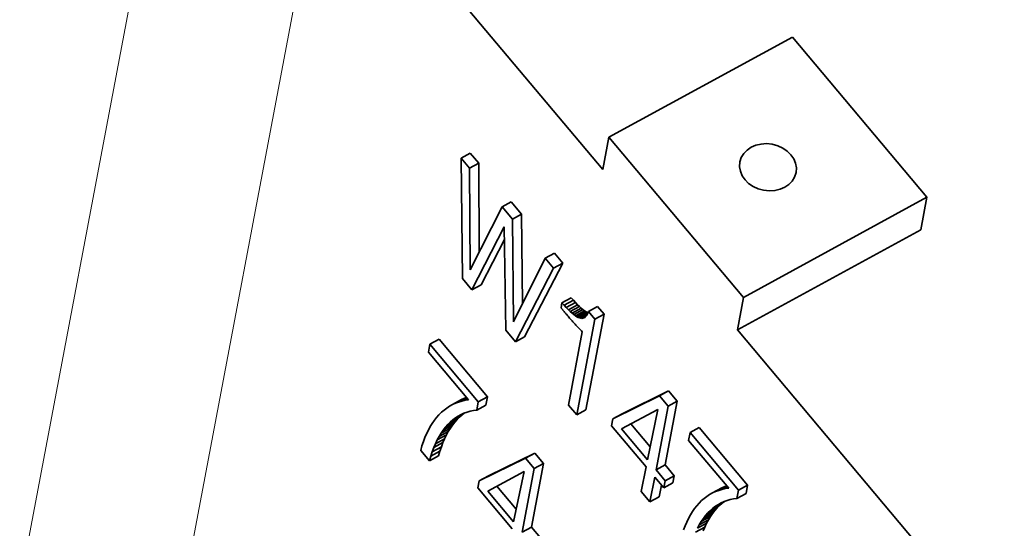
# Model space of a CAD drawing. Header units: millimetres. Extents: x -34 to 6620, y -230 to 4700.
# Tile 36 of 216: x 575 to 661, y 3693 to 3738. Entities that reach past the tile are written whole.
import ezdxf

# ---------------------------------------------------------------- set-up
doc = ezdxf.new("R2010")
doc.units = ezdxf.units.MM
doc.layers.add('1', color=7, linetype='Continuous', true_color=0xffffff)

msp = doc.modelspace()

# ---------------------------------------------------------------- linework, layer by layer
at = {"layer": '1', "color": 92, "linetype": 'Continuous', "lineweight": 13}
for p, q in [((587.412, 3755.943), (574.587, 3688.047)), ((601.309, 3753.321), (588.484, 3685.425))]:
    msp.add_line(p, q, dxfattribs=at)
at = {"layer": '1', "color": 7, "linetype": 'Continuous', "lineweight": 35}
for p, q in [((601.309, 3753.321), (625.551, 3724.478)), ((642.125, 3736.047), (626.085, 3727.307)), ((653.879, 3722.062), (642.125, 3736.047)), ((625.551, 3724.478), (626.085, 3727.307)), ((626.085, 3727.307), (637.839, 3713.322)), ((613.965, 3725.925), (613.163, 3725.488)), ((613.163, 3725.488), (613.276, 3714.96)), ((613.897, 3724.616), (613.163, 3725.488)), ((614.699, 3725.052), (613.965, 3725.925)), ((614.699, 3725.052), (613.897, 3724.616)), ((613.942, 3715.714), (613.897, 3724.616)), ((614.738, 3717.275), (614.699, 3725.052)), ((617.552, 3721.657), (616.75, 3721.22)), ((618.448, 3720.592), (617.552, 3721.657)), ((637.839, 3713.322), (653.879, 3722.062)), ((653.345, 3719.233), (653.879, 3722.062)), ((616.75, 3721.22), (613.942, 3715.714)), ((617.646, 3720.155), (616.75, 3721.22)), ((618.448, 3720.592), (617.646, 3720.155)), ((617.749, 3711.185), (617.646, 3720.155)), ((618.538, 3712.762), (618.448, 3720.592)), ((614.102, 3713.977), (616.938, 3719.478)), ((616.938, 3719.478), (617.06, 3710.458)), ((637.305, 3710.493), (653.345, 3719.233)), ((614.904, 3714.414), (616.953, 3718.388)), ((620.523, 3716.732), (617.749, 3711.185)), ((621.325, 3717.169), (620.523, 3716.732)), ((621.245, 3715.873), (620.523, 3716.732)), ((622.047, 3716.31), (621.325, 3717.169)), ((617.915, 3709.441), (621.245, 3715.873)), ((618.717, 3709.878), (622.047, 3716.31)), ((622.047, 3716.31), (621.245, 3715.873)), ((613.276, 3714.96), (614.102, 3713.977)), ((614.904, 3714.414), (614.102, 3713.977)), ((622.778, 3713.288), (621.976, 3712.851)), ((622.974, 3713.068), (622.172, 3712.631)), ((622.974, 3713.068), (622.778, 3713.288)), ((623.161, 3712.867), (622.974, 3713.068)), ((637.305, 3710.493), (637.839, 3713.322)), ((621.976, 3712.851), (621.895, 3712.423)), ((621.895, 3712.423), (621.913, 3712.398)), ((621.913, 3712.398), (621.931, 3712.374)), ((621.931, 3712.374), (621.95, 3712.35)), ((621.95, 3712.35), (621.968, 3712.326)), ((621.968, 3712.326), (621.986, 3712.303)), ((622.172, 3712.631), (621.976, 3712.851)), ((621.986, 3712.303), (622.005, 3712.279)), ((622.005, 3712.279), (622.024, 3712.255)), ((622.024, 3712.255), (622.042, 3712.232)), ((622.042, 3712.232), (622.061, 3712.209)), ((622.061, 3712.209), (622.08, 3712.185)), ((622.08, 3712.185), (622.1, 3712.161)), ((622.359, 3712.43), (622.172, 3712.631)), ((623.161, 3712.867), (622.359, 3712.43)), ((622.537, 3712.248), (622.359, 3712.43)), ((623.339, 3712.685), (622.537, 3712.248)), ((622.705, 3712.086), (622.537, 3712.248)), ((623.507, 3712.523), (622.705, 3712.086)), ((623.665, 3712.381), (622.863, 3711.944)), ((623.814, 3712.258), (623.012, 3711.821)), ((623.339, 3712.685), (623.161, 3712.867)), ((623.507, 3712.523), (623.339, 3712.685)), ((623.665, 3712.381), (623.507, 3712.523)), ((623.814, 3712.258), (623.665, 3712.381)), ((623.953, 3712.155), (623.814, 3712.258)), ((625.096, 3712.526), (624.294, 3712.089)), ((625.656, 3711.859), (625.096, 3712.526)), ((622.1, 3712.161), (622.122, 3712.134)), ((622.122, 3712.134), (622.146, 3712.106)), ((622.146, 3712.106), (622.171, 3712.075)), ((622.171, 3712.075), (622.199, 3712.041)), ((622.199, 3712.041), (622.228, 3712.006)), ((622.228, 3712.006), (622.26, 3711.968)), ((622.26, 3711.968), (622.293, 3711.929)), ((622.293, 3711.929), (622.328, 3711.887)), ((622.328, 3711.887), (622.365, 3711.842)), ((622.365, 3711.842), (622.437, 3711.759)), ((622.437, 3711.759), (622.508, 3711.676)), ((622.508, 3711.676), (622.579, 3711.594)), ((622.579, 3711.594), (622.65, 3711.513)), ((622.65, 3711.513), (622.721, 3711.433)), ((622.863, 3711.944), (622.705, 3712.086)), ((622.721, 3711.433), (622.791, 3711.353)), ((622.791, 3711.353), (622.86, 3711.275)), ((623.012, 3711.821), (622.863, 3711.944)), ((623.151, 3711.718), (623.012, 3711.821)), ((623.953, 3712.155), (623.151, 3711.718)), ((623.281, 3711.634), (623.151, 3711.718)), ((623.275, 3703.063), (624.854, 3711.422)), ((624.083, 3712.071), (623.281, 3711.634)), ((623.401, 3711.569), (623.281, 3711.634)), ((624.203, 3712.006), (623.401, 3711.569)), ((623.512, 3711.524), (623.401, 3711.569)), ((624.222, 3711.911), (623.512, 3711.524)), ((623.615, 3711.498), (623.512, 3711.524)), ((624.161, 3711.795), (623.615, 3711.498)), ((623.712, 3711.49), (623.615, 3711.498)), ((624.093, 3711.698), (623.712, 3711.49)), ((623.804, 3711.501), (623.712, 3711.49)), ((624.018, 3711.617), (623.804, 3711.501)), ((623.891, 3711.53), (623.804, 3711.501)), ((623.972, 3711.577), (623.891, 3711.53)), ((624.083, 3712.071), (623.953, 3712.155)), ((624.047, 3711.643), (623.972, 3711.577)), ((624.117, 3711.727), (624.047, 3711.643)), ((624.077, 3703.5), (625.656, 3711.859)), ((624.203, 3712.006), (624.083, 3712.071)), ((624.182, 3711.829), (624.117, 3711.727)), ((624.241, 3711.95), (624.182, 3711.829)), ((624.254, 3711.985), (624.203, 3712.006)), ((624.294, 3712.089), (624.241, 3711.95)), ((624.854, 3711.422), (624.294, 3712.089)), ((625.656, 3711.859), (624.854, 3711.422)), ((617.06, 3710.458), (617.915, 3709.441)), ((622.86, 3711.275), (622.93, 3711.197)), ((622.93, 3711.197), (622.999, 3711.121)), ((622.999, 3711.121), (623.067, 3711.045)), ((623.067, 3711.045), (623.136, 3710.97)), ((623.136, 3710.97), (623.204, 3710.895)), ((623.204, 3710.895), (623.273, 3710.821)), ((623.273, 3710.821), (623.342, 3710.748)), ((623.342, 3710.748), (623.41, 3710.675)), ((623.41, 3710.675), (623.479, 3710.602)), ((623.479, 3710.602), (623.548, 3710.531)), ((623.548, 3710.531), (623.617, 3710.46)), ((623.617, 3710.46), (623.686, 3710.389)), ((637.305, 3710.493), (751.17, 3575.019)), ((611.246, 3709.669), (610.444, 3709.232)), ((615.469, 3704.645), (611.246, 3709.669)), ((618.717, 3709.878), (617.915, 3709.441)), ((623.755, 3710.319), (622.553, 3703.922)), ((623.686, 3710.389), (623.755, 3710.319)), ((610.444, 3709.232), (610.315, 3708.548)), ((614.667, 3704.208), (610.444, 3709.232)), ((610.315, 3708.548), (613.815, 3704.383)), ((613.469, 3704.516), (612.667, 3704.079)), ((613.656, 3704.573), (612.94, 3704.183)), ((613.469, 3704.516), (613.206, 3704.394)), ((613.695, 3704.526), (613.222, 3704.268)), ((613.647, 3704.584), (613.469, 3704.516)), ((613.749, 3704.463), (613.514, 3704.335)), ((615.469, 3704.645), (614.667, 3704.208)), ((615.329, 3703.905), (615.469, 3704.645)), ((630.492, 3704.714), (626.437, 3702.721)), ((631.294, 3705.151), (627.239, 3703.158)), ((631.294, 3705.151), (630.492, 3704.714)), ((631.249, 3703.813), (630.492, 3704.714)), ((632.051, 3704.25), (631.294, 3705.151)), ((611.905, 3703.658), (611.67, 3703.48)), ((612.15, 3703.816), (611.905, 3703.658)), ((612.404, 3703.957), (612.15, 3703.816)), ((613.206, 3704.394), (612.404, 3703.957)), ((612.667, 3704.079), (612.404, 3703.957)), ((612.94, 3704.183), (612.667, 3704.079)), ((613.222, 3704.268), (612.94, 3704.183)), ((613.514, 3704.335), (613.222, 3704.268)), ((613.815, 3704.383), (613.514, 3704.335)), ((614.527, 3703.468), (614.667, 3704.208)), ((615.329, 3703.905), (614.527, 3703.468)), ((622.553, 3703.922), (623.275, 3703.063)), ((630.198, 3698.246), (631.249, 3703.813)), ((631, 3698.683), (632.051, 3704.25)), ((632.051, 3704.25), (631.249, 3703.813)), ((611.023, 3702.838), (610.827, 3702.588)), ((611.229, 3703.07), (611.023, 3702.838)), ((611.445, 3703.284), (611.229, 3703.07)), ((611.67, 3703.48), (611.445, 3703.284)), ((613.021, 3702.869), (612.219, 3702.432)), ((613.243, 3703.063), (612.441, 3702.626)), ((612.441, 3702.626), (612.672, 3702.8)), ((613.411, 3703.203), (612.672, 3702.8)), ((612.672, 3702.8), (612.911, 3702.955)), ((612.807, 3702.655), (613.021, 3702.869)), ((612.911, 3702.955), (613.159, 3703.09)), ((613.021, 3702.869), (613.243, 3703.063)), ((613.159, 3703.09), (613.415, 3703.205)), ((613.243, 3703.063), (613.445, 3703.216)), ((613.415, 3703.205), (613.68, 3703.301)), ((613.68, 3703.301), (613.954, 3703.376)), ((613.954, 3703.376), (614.236, 3703.432)), ((614.236, 3703.432), (614.527, 3703.468)), ((624.077, 3703.5), (623.275, 3703.063)), ((626.437, 3702.721), (626.32, 3702.103)), ((627.239, 3703.158), (626.437, 3702.721)), ((630.367, 3703.527), (627.182, 3701.834)), ((629.441, 3699.147), (630.367, 3703.527)), ((610.467, 3702.036), (610.302, 3701.734)), ((610.642, 3702.321), (610.467, 3702.036)), ((610.827, 3702.588), (610.642, 3702.321)), ((612.223, 3701.901), (611.421, 3701.464)), ((612.408, 3702.171), (611.606, 3701.734)), ((611.606, 3701.734), (611.801, 3701.985)), ((612.603, 3702.422), (611.801, 3701.985)), ((611.801, 3701.985), (612.005, 3702.218)), ((612.807, 3702.655), (612.005, 3702.218)), ((612.005, 3702.218), (612.219, 3702.432)), ((612.047, 3701.612), (612.223, 3701.901)), ((612.219, 3702.432), (612.441, 3702.626)), ((612.223, 3701.901), (612.408, 3702.171)), ((612.408, 3702.171), (612.603, 3702.422)), ((612.603, 3702.422), (612.807, 3702.655)), ((626.32, 3702.103), (629.324, 3698.529)), ((627.99, 3702.264), (629.676, 3700.258)), ((633.981, 3701.955), (633.179, 3701.518)), ((638.203, 3696.93), (633.981, 3701.955)), ((610.003, 3701.077), (609.87, 3700.722)), ((610.147, 3701.414), (610.003, 3701.077)), ((610.302, 3701.734), (610.147, 3701.414)), ((611.724, 3700.981), (610.922, 3700.544)), ((611.88, 3701.306), (611.078, 3700.869)), ((611.078, 3700.869), (611.245, 3701.175)), ((612.047, 3701.612), (611.245, 3701.175)), ((611.245, 3701.175), (611.421, 3701.464)), ((611.421, 3701.464), (611.606, 3701.734)), ((611.576, 3700.637), (611.724, 3700.981)), ((611.724, 3700.981), (611.88, 3701.306)), ((611.88, 3701.306), (612.047, 3701.612)), ((627.182, 3701.834), (629.441, 3699.147)), ((633.179, 3701.518), (633.049, 3700.834)), ((637.401, 3696.493), (633.179, 3701.518)), ((609.746, 3700.349), (609.633, 3699.959)), ((609.87, 3700.722), (609.746, 3700.349)), ((611.439, 3700.275), (610.637, 3699.838)), ((610.637, 3699.838), (610.774, 3700.2)), ((611.576, 3700.637), (610.774, 3700.2)), ((610.774, 3700.2), (610.922, 3700.544)), ((610.922, 3700.544), (611.078, 3700.869)), ((611.311, 3699.895), (611.439, 3700.275)), ((611.439, 3700.275), (611.576, 3700.637)), ((633.049, 3700.834), (636.55, 3696.669)), ((609.633, 3699.959), (610.39, 3699.059)), ((611.192, 3699.496), (610.39, 3699.059)), ((610.39, 3699.059), (610.509, 3699.458)), ((611.311, 3699.895), (610.509, 3699.458)), ((610.509, 3699.458), (610.637, 3699.838)), ((611.192, 3699.496), (611.311, 3699.895)), ((618.803, 3699.287), (614.747, 3697.294)), ((619.605, 3699.724), (615.549, 3697.731)), ((619.605, 3699.724), (618.803, 3699.287)), ((619.559, 3698.387), (618.803, 3699.287)), ((620.361, 3698.824), (619.605, 3699.724)), ((619.31, 3693.256), (620.361, 3698.824)), ((620.361, 3698.824), (619.559, 3698.387)), ((629.324, 3698.529), (628.914, 3696.355)), ((631, 3698.683), (630.198, 3698.246)), ((631.791, 3697.742), (631, 3698.683)), ((615.549, 3697.731), (614.747, 3697.294)), ((618.678, 3698.101), (615.492, 3696.407)), ((617.751, 3693.72), (618.678, 3698.101)), ((618.508, 3692.819), (619.559, 3698.387)), ((629.67, 3695.454), (630.081, 3697.629)), ((630.081, 3697.629), (630.872, 3696.687)), ((630.989, 3697.305), (630.198, 3698.246)), ((631.791, 3697.742), (630.989, 3697.305)), ((631.674, 3697.124), (631.791, 3697.742)), ((614.747, 3697.294), (614.631, 3696.676)), ((614.631, 3696.676), (617.635, 3693.102)), ((616.301, 3696.837), (617.986, 3694.831)), ((630.472, 3695.891), (630.668, 3696.93)), ((630.872, 3696.687), (630.989, 3697.305)), ((631.674, 3697.124), (630.872, 3696.687)), ((635.941, 3696.679), (635.139, 3696.242)), ((636.204, 3696.801), (635.402, 3696.364)), ((636.391, 3696.858), (635.675, 3696.468)), ((636.204, 3696.801), (635.941, 3696.679)), ((636.43, 3696.811), (635.957, 3696.553)), ((636.382, 3696.869), (636.204, 3696.801)), ((636.483, 3696.748), (636.249, 3696.62)), ((638.203, 3696.93), (637.401, 3696.493)), ((638.064, 3696.191), (638.203, 3696.93)), ((615.492, 3696.407), (617.751, 3693.72)), ((628.914, 3696.355), (629.67, 3695.454)), ((630.472, 3695.891), (629.67, 3695.454)), ((634.64, 3695.943), (634.405, 3695.766)), ((634.885, 3696.102), (634.64, 3695.943)), ((635.139, 3696.242), (634.885, 3696.102)), ((635.402, 3696.364), (635.139, 3696.242)), ((635.675, 3696.468), (635.402, 3696.364)), ((635.957, 3696.553), (635.675, 3696.468)), ((636.249, 3696.62), (635.957, 3696.553)), ((636.55, 3696.669), (636.249, 3696.62)), ((637.262, 3695.754), (637.401, 3696.493)), ((638.064, 3696.191), (637.262, 3695.754)), ((633.758, 3695.124), (633.562, 3694.874)), ((633.964, 3695.356), (633.758, 3695.124)), ((634.18, 3695.57), (633.964, 3695.356)), ((634.405, 3695.766), (634.18, 3695.57)), ((635.756, 3695.154), (634.954, 3694.717)), ((635.978, 3695.348), (635.176, 3694.911)), ((635.176, 3694.911), (635.407, 3695.086)), ((636.146, 3695.489), (635.407, 3695.086)), ((635.407, 3695.086), (635.646, 3695.24)), ((635.542, 3694.94), (635.756, 3695.154)), ((635.646, 3695.24), (635.894, 3695.375)), ((635.756, 3695.154), (635.978, 3695.348)), ((635.894, 3695.375), (636.15, 3695.491)), ((635.978, 3695.348), (636.18, 3695.501)), ((636.15, 3695.491), (636.415, 3695.586)), ((636.415, 3695.586), (636.689, 3695.662)), ((636.689, 3695.662), (636.971, 3695.718)), ((636.971, 3695.718), (637.262, 3695.754)), ((633.201, 3694.322), (633.037, 3694.019)), ((633.377, 3694.607), (633.201, 3694.322)), ((633.562, 3694.874), (633.377, 3694.607)), ((634.958, 3694.186), (634.156, 3693.749)), ((635.143, 3694.456), (634.341, 3694.019)), ((634.341, 3694.019), (634.536, 3694.27)), ((635.338, 3694.707), (634.536, 3694.27)), ((634.536, 3694.27), (634.74, 3694.503)), ((635.542, 3694.94), (634.74, 3694.503)), ((634.74, 3694.503), (634.954, 3694.717)), ((634.782, 3693.898), (634.958, 3694.186)), ((634.954, 3694.717), (635.176, 3694.911)), ((634.958, 3694.186), (635.143, 3694.456)), ((635.143, 3694.456), (635.338, 3694.707)), ((635.338, 3694.707), (635.542, 3694.94)), ((619.31, 3693.256), (618.508, 3692.819)), ((620.101, 3692.315), (619.31, 3693.256)), ((632.738, 3693.362), (632.605, 3693.007)), ((632.882, 3693.7), (632.738, 3693.362)), ((633.037, 3694.019), (632.882, 3693.7)), ((634.459, 3693.266), (633.657, 3692.829)), ((634.615, 3693.591), (633.813, 3693.154)), ((633.813, 3693.154), (633.98, 3693.461)), ((634.782, 3693.898), (633.98, 3693.461)), ((633.98, 3693.461), (634.156, 3693.749)), ((634.156, 3693.749), (634.341, 3694.019)), ((634.311, 3692.922), (634.459, 3693.266)), ((634.459, 3693.266), (634.615, 3693.591)), ((634.615, 3693.591), (634.782, 3693.898))]:
    msp.add_line(p, q, dxfattribs=at)
msp.add_ellipse((639.982, 3724.685), major_axis=(-2.457, 0.464), ratio=0.817587, dxfattribs=at)

doc.saveas('drawing.dxf')
